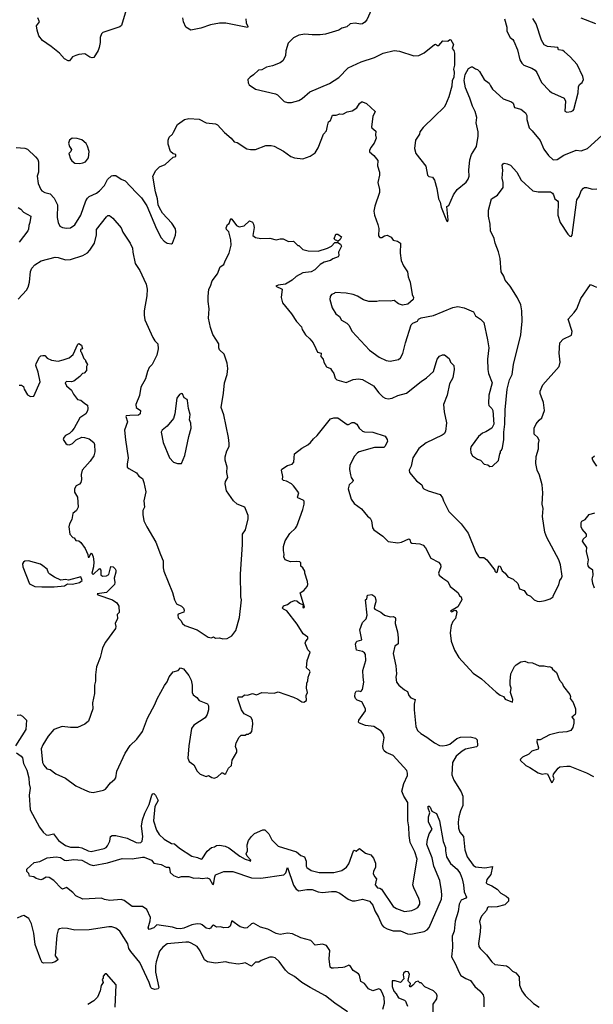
# Model space of a CAD drawing. Extents: x 1933546 to 2138868, y 524910 to 667279.
# Tile 158 of 256: x 1981059 to 1986642, y 582972 to 592547. Entities that reach past the tile are written whole.
import ezdxf

# ---------------------------------------------------------------- set-up
doc = ezdxf.new("R2010")
doc.units = 0

msp = doc.modelspace()

# ---------------------------------------------------------------- linework, layer by layer
at = {"layer": '0CON10XD'}
for points in [[(1982133.8, 592775), (1982050.7, 592489.3), (1982033.9, 592476.1), (1981868.3, 592421.7), (1981855, 592410), (1981843, 592373), (1981842.5, 592325), (1981833.3, 592275), (1981823.6, 592246.4), (1981779.4, 592180.6), (1981765, 592176.9), (1981742.2, 592182.2), (1981694.5, 592215.5), (1981635, 592208.8), (1981605, 592197.5), (1981574.5, 592185.5), (1981545, 592147.5), (1981530, 592145), (1981496.1, 592166.1), (1981445, 592220), (1981366.4, 592286.4), (1981282.5, 592345), (1981245, 592390), (1981227.5, 592445), (1981223, 592487), (1981253.3, 592525), (1981235, 592563.3)], [(1983261.2, 592555), (1983263.9, 592516.1), (1983278, 592482), (1983275, 592470), (1983066.4, 592513.6), (1983005, 592512), (1982915, 592495.8), (1982823.6, 592463.6), (1982725, 592443.3), (1982677.5, 592475), (1982653.3, 592525), (1982646.2, 592565)], [(1984484, 592645), (1984436.2, 592545), (1984417, 592523), (1984395, 592508), (1984375, 592504), (1984325, 592512), (1984275, 592507.1), (1984242.7, 592477.3), (1984195, 592462.9), (1984165.3, 592444.7), (1984035, 592406.9), (1983985, 592399.4), (1983905, 592399.2), (1983835, 592407.5), (1983776.4, 592396.4), (1983725, 592371.2), (1983671.9, 592318.1), (1983650, 592245), (1983646, 592195), (1983620, 592145), (1983595, 592128.6), (1983520.9, 592099.1), (1983460, 592085), (1983415, 592060), (1983383, 592057), (1983335, 592010), (1983300.7, 591989.3), (1983280, 591965), (1983283, 591933), (1983293.6, 591913.6), (1983355, 591870), (1983550, 591825), (1983567.5, 591815), (1983631.7, 591751.7), (1983665, 591740), (1983705, 591741.2), (1983775, 591761.2), (1983808.8, 591781.2), (1983883.3, 591845), (1984073.7, 591926.3), (1984163.8, 591985), (1984255, 592079.2), (1984381.7, 592138.3), (1984511.7, 592178.3), (1984598.3, 592221.7), (1984705, 592247.8), (1984755, 592241.2), (1984894.2, 592194.2), (1984945, 592200), (1984996.7, 592225), (1985095, 592306.7), (1985105, 592310), (1985126.4, 592296.4), (1985140, 592295), (1985178.8, 592341.2), (1985225, 592339.2), (1985245, 592352.9), (1985255, 592352), (1985280, 592305), (1985267.5, 592265), (1985286.1, 592246.1), (1985290.5, 592220.5), (1985291.4, 592105), (1985281.4, 592065), (1985288.1, 592035), (1985284.4, 591985), (1985268.1, 591955), (1985265, 591900), (1985234.4, 591795), (1985205, 591720), (1985188.8, 591695), (1985095.5, 591604.5), (1984985, 591498), (1984953.8, 591455), (1984948.8, 591435), (1984910, 591375), (1984902, 591295), (1984914.3, 591244.3), (1985011.7, 591121.7), (1985026.7, 591035), (1985042.7, 591022.7), (1985076.7, 591015), (1985095, 590987.5), (1985120, 590905), (1985136.5, 590805), (1985151.7, 590771.7), (1985161.2, 590725), (1985212, 590595), (1985225, 590583.3)], [(1985776.2, 592555), (1985801.2, 592475), (1985801.2, 592435), (1985832.5, 592375), (1985857.5, 592355), (1985867.8, 592337.8), (1985905, 592252.5), (1985926.2, 592155), (1985945, 592123.3), (1985965, 592103.8), (1986045, 592076.2), (1986076.7, 592055), (1986093.6, 592033.6), (1986138.8, 591935), (1986215, 591854), (1986235, 591838), (1986357.5, 591785), (1986370, 591755), (1986366.4, 591656.4), (1986385, 591646.7)], [(1986385, 591646.7), (1986425, 591653.8), (1986447.5, 591665), (1986453.3, 591675), (1986494, 591835), (1986498.8, 591895), (1986508.8, 591915), (1986534.2, 591935.8), (1986545.7, 591965), (1986540, 591995), (1986485, 592110), (1986416.3, 592186.3), (1986362, 592235), (1986344.1, 592245.9), (1986303, 592253), (1986297.5, 592275), (1986195, 592286.7), (1986165, 592300.8), (1986136.8, 592346.8), (1986086, 592505), (1986055, 592556.7)], [(1986667.5, 592505), (1986525, 592560)], [(1985225, 590583.3), (1985228.3, 590601.7), (1985215, 590730), (1985235, 590740), (1985282.5, 590845), (1985316, 590895), (1985405, 590967.5), (1985423.3, 590995), (1985433.6, 591026.4), (1985430, 591085), (1985441.4, 591185), (1985457.1, 591235), (1985504.3, 591315), (1985520, 591415), (1985521.1, 591455), (1985502.5, 591545), (1985507.1, 591595), (1985490.8, 591655), (1985465.8, 591705), (1985441.4, 591785), (1985397.5, 591885), (1985386.1, 591956.1), (1985393.8, 592015), (1985427, 592073), (1985455, 592087.5), (1985467, 592087), (1985495, 592067.5), (1985515, 592062.5), (1985535, 592042.5), (1985580, 591965), (1985630, 591930), (1985642, 591905), (1985661.3, 591871.3), (1985765, 591778), (1985845, 591746.7), (1985863.6, 591733.6), (1985875, 591693.3), (1985935, 591676), (1985981.3, 591641.3), (1985994.2, 591615), (1985994, 591575), (1986016.7, 591495), (1986047, 591467), (1986125, 591371.2), (1986159.1, 591289.1), (1986206.2, 591225), (1986250, 591185), (1986291.7, 591188.3), (1986355, 591229.2), (1986475, 591279.2), (1986525, 591271.4), (1986585, 591294), (1986725, 591422)], [(1981024.3, 591304.3), (1981107.5, 591297.5), (1981135, 591288.8), (1981213.1, 591213.1), (1981236.6, 591186.6), (1981241.4, 591165), (1981240.8, 591065), (1981228.1, 591025), (1981237.5, 590955), (1981263.8, 590895), (1981275, 590883.3), (1981305, 590866.2), (1981355, 590853.3), (1981395, 590812.5), (1981428, 590745), (1981424.2, 590624.2), (1981433.3, 590575), (1981450.5, 590540.5), (1981475, 590526.2), (1981515, 590518), (1981555, 590522), (1981595, 590551.2), (1981655, 590646.2), (1981703.4, 590786.6), (1981718.3, 590811.7), (1981735, 590828), (1981805, 590861.4), (1981835, 590884), (1981885, 590933.8), (1981915, 590991.2), (1981952.1, 591027.9), (1981967, 591033), (1981995, 591030.6), (1982045.8, 590995.8), (1982085, 590979.2), (1982193.8, 590865), (1982245, 590816), (1982296.3, 590736.3), (1982392, 590512), (1982436.7, 590425), (1982464.1, 590394.1), (1982495, 590373.3), (1982535, 590367.5), (1982547.5, 590375), (1982575, 590450), (1982579.2, 590485), (1982575, 590512.5), (1982539.1, 590569.1), (1982450, 590665), (1982418.3, 590718.3), (1982407, 590747), (1982400, 590805), (1982381.7, 590871.7), (1982356.2, 591025), (1982385, 591080), (1982420, 591115), (1982475, 591137.5), (1982551.7, 591208.3), (1982577.5, 591215), (1982577.5, 591235), (1982551.7, 591241.7), (1982527.5, 591265), (1982503.3, 591335), (1982503.9, 591376.1), (1982512.5, 591405), (1982545, 591433.3), (1982555.5, 591454.5), (1982593.5, 591526.5), (1982664.5, 591575.5), (1982705, 591586.9), (1982805, 591578.5), (1982875, 591544.4), (1982965, 591534.2), (1982984.4, 591524.4), (1983051.3, 591451.3), (1983118, 591395), (1983145, 591357.5), (1983175, 591353.3), (1983270.5, 591290.5), (1983305, 591283.3), (1983355, 591283.8), (1983455, 591323.3), (1983505, 591323.8), (1983535, 591316), (1983625, 591268), (1983697.5, 591215), (1983735, 591202.5), (1983815, 591194.2), (1983885, 591221.2), (1983935, 591253.3), (1983965, 591301.2), (1984015, 591433.3), (1984046, 591465), (1984056.1, 591513.9), (1984063.8, 591555), (1984085, 591567.5), (1984105, 591618), (1984140.3, 591619.7), (1984175, 591632.5), (1984205, 591627.5), (1984245, 591650.8), (1984295, 591659.2), (1984340.8, 591689.2), (1984365, 591732), (1984385, 591747.5), (1984395, 591749.2), (1984435, 591731.9), (1984517.5, 591655), (1984496.2, 591605), (1984483.3, 591505), (1984487.5, 591495), (1984523.9, 591463.9), (1984522.5, 591425), (1984528.8, 591395), (1984510, 591345), (1984476.7, 591305), (1984462.5, 591275), (1984465, 591262.5), (1984505.7, 591225.7), (1984545.9, 591175.9), (1984541.2, 591125), (1984560.8, 591065), (1984560, 591035), (1984543.8, 590965), (1984560, 590895), (1984560, 590865), (1984514, 590735), (1984506.2, 590685), (1984512, 590645), (1984545.7, 590555.7), (1984554, 590515), (1984552.5, 590445), (1984565, 590427.5), (1984585, 590427.5), (1984610, 590445), (1984635, 590452.5), (1984673, 590433), (1984695, 590402.5), (1984735, 590393.3), (1984763.8, 590375), (1984762.3, 590277.7), (1984771.2, 590205), (1984794.1, 590154.1), (1984832, 590095), (1984840.8, 590045), (1984860, 589995), (1984880, 589875), (1984892.5, 589845), (1984890, 589825), (1984838.3, 589781.7), (1984785, 589770), (1984745, 589782.5), (1984705, 589815.8), (1984665, 589810), (1984565, 589813.3), (1984535, 589807.5), (1984457, 589807), (1984405, 589823.3), (1984348.3, 589858.3), (1984305, 589873.3), (1984235, 589886.2), (1984130, 589895), (1984120, 589885), (1984092.5, 589875), (1984081.2, 589855), (1984078.8, 589825), (1984098.8, 589745), (1984135.7, 589685.7), (1984171.2, 589661.2), (1984192, 589625), (1984244.4, 589594.4), (1984263.8, 589575), (1984293.8, 589515), (1984463.2, 589333.2), (1984556.7, 589265), (1984625, 589232), (1984665, 589226.2), (1984745, 589241.2), (1984765, 589257.5), (1984788.8, 589301.2), (1984813.3, 589405), (1984869.4, 589580.6), (1984885, 589595.8), (1984930, 589615), (1984940, 589635), (1984965, 589646.7), (1985085, 589670.8), (1985275, 589748.6), (1985325, 589756.9), (1985385.5, 589745.5), (1985474.4, 589704.4), (1985495.5, 589665.5), (1985542.9, 589635), (1985575, 589603.3), (1985612.5, 589435), (1985624, 589355), (1985610.8, 589245), (1985614, 589145), (1985621.2, 589105), (1985656.2, 589015), (1985626.4, 588896.4), (1985621.2, 588815), (1985626.4, 588796.4), (1985655, 588767.5), (1985663.3, 588745), (1985673.3, 588615), (1985655, 588573.8), (1985595, 588538.1), (1985563, 588527), (1985523.1, 588495), (1985453.2, 588396.8), (1985447.7, 588372.3), (1985451.2, 588335), (1985467.5, 588305), (1985515, 588273.3), (1985543.6, 588263.6), (1985580, 588225), (1985615, 588217.5), (1985635, 588203.3), (1985660, 588205), (1985718.3, 588261.7), (1985732.5, 588325), (1985740, 588335), (1985740, 588355), (1985748.3, 588361.7), (1985756.7, 588385), (1985770, 588465), (1985770, 588535), (1985779.4, 588615), (1985784.2, 588754.2), (1985803.3, 588955), (1985827.5, 589045), (1985851.2, 589095), (1985865.7, 589194.3), (1985937.4, 589482.6), (1985948.9, 589615), (1985946.5, 589715), (1985935.5, 589775), (1985905, 589842), (1985833.6, 589955), (1985785, 590012.5), (1985772.4, 590052.4), (1985746.7, 590095), (1985735.6, 590225), (1985718.9, 590288.9), (1985686.2, 590375), (1985678.1, 590418.1), (1985642.5, 590495), (1985637.3, 590557.3), (1985621.2, 590635), (1985620.8, 590695), (1985650, 590805), (1985709.5, 590840.5), (1985764.4, 590915.6), (1985765.6, 590965), (1985754, 591005), (1985760.6, 591085), (1985756.4, 591133.6), (1985763.6, 591146.4), (1985775, 591150), (1985805, 591145.8), (1985835, 591131.2), (1985897.5, 591065), (1985939.4, 590985), (1986055, 590881.2), (1986105, 590871.2), (1986225, 590872.5), (1986245, 590860.8), (1986255.7, 590845), (1986267.5, 590805), (1986295, 590786.7), (1986301.2, 590775), (1986296.7, 590645), (1986320, 590575), (1986395, 590462.5), (1986415, 590442.5), (1986425, 590440), (1986437, 590453), (1986446.2, 590525), (1986481.2, 590795), (1986503.1, 590826.9), (1986525, 590883.8), (1986545, 590908.8), (1986555, 590916), (1986575, 590916.2), (1986635, 590898), (1986675, 590902.5)], [(1981645, 591146.7), (1981675, 591153.8), (1981700, 591165), (1981727.5, 591205), (1981733.8, 591265), (1981717.7, 591317.7), (1981705, 591342.5), (1981665, 591378.8), (1981617, 591393), (1981570, 591395), (1981542.5, 591375), (1981533.3, 591345), (1981543.3, 591315), (1981563.3, 591285), (1981556.7, 591265), (1981536.2, 591245), (1981552, 591195), (1981565, 591173.8), (1981595, 591151.2), (1981645, 591146.7)], [(1981045, 590720), (1981070, 590705), (1981097.5, 590675), (1981166.2, 590635), (1981158.8, 590575), (1981146.7, 590545), (1981145, 590510), (1981138, 590495), (1981055, 590382)], [(1981045, 589830), (1981126, 589915), (1981142.5, 589945), (1981155.6, 589995), (1981165, 590097.5), (1981177.9, 590132.1), (1981205.5, 590164.5), (1981266.8, 590203.2), (1981405, 590236), (1981435, 590235.8), (1981505, 590210), (1981555, 590215.8), (1981675, 590254.3), (1981718.9, 590281.1), (1981742.9, 590305), (1981788.6, 590375), (1981805.6, 590455), (1981805, 590506), (1981905, 590631.2), (1981918.3, 590641.7), (1981933.6, 590643.6), (1981965, 590616.2), (1982045, 590523.3), (1982061.4, 590481.4), (1982134, 590375), (1982157.1, 590325), (1982159.2, 590285), (1982182.9, 590175), (1982229.3, 590109.3), (1982267.5, 590025), (1982288.8, 589975), (1982300, 589925), (1982297.3, 589862.7), (1982271.4, 589715), (1982270, 589675), (1982277.3, 589627.3), (1982355, 589457.5), (1982375, 589422.5), (1982403.9, 589393.9), (1982406.2, 589345), (1982393.8, 589285), (1982347.1, 589195), (1982319.2, 589165), (1982301.4, 589125), (1982284.5, 589055.5), (1982237.8, 588975), (1982226.3, 588893.7), (1982189.2, 588805), (1982194.2, 588775), (1982236, 588745), (1982230.8, 588715), (1982215, 588702), (1982130.9, 588699.1), (1982096.1, 588693.9), (1982092.3, 588687.7), (1982108, 588635), (1982080, 588555), (1982089.2, 588460.8), (1982113.3, 588285), (1982104.2, 588225), (1982106.1, 588196.1), (1982121.2, 588181.2), (1982195, 588140), (1982218.8, 588108.8), (1982253.8, 588085), (1982267.6, 588047.6), (1982285.6, 587955), (1982268.3, 587868.3), (1982273.8, 587805), (1982258, 587775), (1982257.1, 587735), (1982268.6, 587675), (1982295.7, 587615), (1982385, 587467.5), (1982428, 587345), (1982456, 587285), (1982456.4, 587216.4), (1982463.3, 587185), (1982545, 586977.5), (1982565.8, 586905.8), (1982586.7, 586865), (1982634.2, 586844.2), (1982652, 586825), (1982660, 586805), (1982656, 586784), (1982602.5, 586765), (1982596.7, 586755), (1982601.7, 586731.7), (1982626.1, 586706.1), (1982642.5, 586675), (1982666.1, 586656.1), (1982785, 586614), (1982895, 586541.2), (1982925, 586536.7), (1982945, 586546.7), (1982965, 586532.5), (1983005, 586536.7), (1983037, 586527), (1983079.3, 586530.7), (1983123, 586557), (1983163.6, 586606.4), (1983198, 586735), (1983218, 586905), (1983212, 586935), (1983207.5, 587155), (1983228, 587445), (1983227, 587543), (1983256.2, 587585), (1983283, 587693), (1983283.3, 587725), (1983250, 587805), (1983175, 587835.8), (1983139.1, 587869.1), (1983072, 587965), (1983058.1, 588035), (1983061.4, 588055), (1983085.6, 588095), (1983075.6, 588145), (1983078.6, 588195), (1983060, 588265), (1983058.5, 588295), (1983076.2, 588353.8), (1983096.9, 588395), (1983098.1, 588425), (1983091.4, 588485), (1983044.3, 588704.3), (1983020.8, 588775), (1983044.2, 588915), (1983052.9, 589015), (1983077.1, 589095), (1983085.7, 589155), (1983077.9, 589207.9), (1983047.5, 589295), (1983004.2, 589335), (1982996.2, 589355), (1982996.7, 589395), (1982940, 589485), (1982917.5, 589552.5), (1982897.5, 589645), (1982902, 589735), (1982892, 589805), (1982892, 589855), (1982900, 589925), (1982916.7, 589955), (1982931.7, 590008.3), (1982983.8, 590075), (1983010, 590145), (1983045, 590166.7), (1983057.5, 590202.5), (1983097.7, 590277.7), (1983115.7, 590355), (1983112.5, 590405), (1983096, 590485), (1983073.3, 590505), (1983067, 590523), (1983082.5, 590555), (1983097.5, 590565), (1983115, 590612.5), (1983125, 590606.7), (1983168.8, 590545), (1983195, 590533.8), (1983245, 590543.3), (1983295, 590590), (1983325, 590577.5), (1983335, 590560), (1983340, 590525), (1983328.3, 590448.3), (1983355, 590427.5), (1983405, 590420), (1983495, 590421.2), (1983555, 590406), (1983595, 590416.2), (1983623.6, 590416.4), (1983675, 590388.8), (1983723.3, 590393.3), (1983765, 590350), (1983775, 590350), (1983815, 590312.5), (1983868.3, 590298.3), (1983965, 590296.7), (1984055.9, 590324.1), (1984092.5, 590345), (1984125, 590380), (1984155, 590380), (1984180, 590365), (1984192.5, 590345), (1984163.3, 590285), (1984166.7, 590255), (1984159.5, 590240.5), (1984108, 590222), (1984082.5, 590205), (1984021.5, 590188.5), (1983984.3, 590165.7), (1983932, 590115), (1983897.5, 590095), (1983815, 590084.2), (1983751.4, 590048.6), (1983711.2, 590015), (1983645, 589974.2), (1983574.1, 589965.9), (1983552.5, 589955), (1983613.8, 589925), (1983603.8, 589845), (1983616.7, 589795), (1983705, 589686.7), (1983753.2, 589613.2), (1983800.5, 589560.5), (1983806.7, 589535), (1983840.9, 589480.9), (1983882, 589445), (1983914, 589405), (1983941.7, 589348.3), (1983958.8, 589315), (1983993.3, 589305), (1983991.1, 589271.1), (1984011.2, 589245), (1984020, 589215), (1984045, 589170), (1984083.6, 589153.6), (1984095, 589140), (1984116.2, 589105), (1984130.5, 589060.5), (1984144.5, 589044.5), (1984235, 589017.5), (1984305, 589046.9), (1984355, 589052.9), (1984395, 589048), (1984501.2, 588985), (1984555, 588918), (1984595, 588879.2), (1984615, 588867.5), (1984645, 588860.8), (1984685, 588867.5), (1984738.7, 588891.3), (1984825, 588915.5), (1984965, 589028.1), (1985017.4, 589062.6), (1985085.6, 589125), (1985121.4, 589245), (1985145, 589276.2), (1985175, 589286.7), (1985195, 589286.7), (1985238.3, 589251.7), (1985252.5, 589215), (1985284, 589185), (1985286.9, 589145), (1985275.7, 589065), (1985242.7, 589007.3), (1985220.8, 588895), (1985184, 588805), (1985189.4, 588735), (1985213.6, 588625), (1985205, 588543.3), (1985189.5, 588520.5), (1985172.3, 588507.7), (1985016.3, 588433.7), (1984945, 588378), (1984886, 588285), (1984870, 588205), (1984848.8, 588165), (1984853.3, 588145), (1984922.3, 588062.3), (1984973.3, 588025), (1984983.3, 587995), (1984993.3, 587985), (1985034.2, 587964.2), (1985150.5, 587930.5), (1985175.7, 587895.7), (1985185, 587867.5), (1985235, 587764), (1985355, 587643.8), (1985425, 587553.3), (1985498.3, 587368.3), (1985525, 587327.5), (1985535, 587317.5), (1985575, 587316.7), (1985605, 587293.3), (1985682.5, 587195), (1985682.5, 587185), (1985695, 587170), (1985706.7, 587175), (1985723.3, 587235), (1985735, 587232.5), (1985755, 587187.5), (1985785, 587163.3), (1985810, 587130), (1985862.5, 587105), (1985907.5, 587065), (1985925, 587011.2), (1985967.5, 586995), (1985996.1, 586956.1), (1986030.7, 586940.7), (1986066.4, 586906.4), (1986095, 586892.5), (1986121.7, 586888.3), (1986175, 586897.5), (1986223.3, 586916.7), (1986250, 586935), (1986250, 586945), (1986305, 587050), (1986316.4, 587093.6), (1986333.3, 587115), (1986340, 587135), (1986323, 587247), (1986306.4, 587293.6)], [(1984155, 590390), (1984145, 590400), (1984131.7, 590401.7), (1984120, 590415), (1984135, 590460), (1984155, 590460), (1984190, 590435), (1984179.3, 590410.7), (1984155, 590390)], [(1986306.4, 587293.6), (1986190.2, 587510.2), (1986170.5, 587565), (1986148.5, 587715), (1986154.5, 587795), (1986143.9, 587835), (1986150, 587945), (1986144, 588025), (1986117.3, 588117.3), (1986095.9, 588165.9), (1986081.2, 588231.2), (1986085, 588300), (1986108.8, 588375), (1986107.5, 588425), (1986114.2, 588455), (1986100.8, 588485), (1986068, 588515), (1986065.7, 588575), (1986085, 588617.5), (1986115, 588654), (1986142, 588675), (1986165.8, 588745), (1986156.9, 588825), (1986125, 588912.5), (1986124.2, 588935.8), (1986152, 588995), (1986308.8, 589175), (1986318, 589215), (1986310, 589305), (1986316.2, 589405), (1986349.5, 589440.5), (1986430.7, 589479.3), (1986436.2, 589515), (1986396, 589635), (1986455, 589698.1), (1986480.9, 589735), (1986519.1, 589835), (1986615, 589970.8), (1986673.3, 589945)], [(1981055, 588992.5), (1981075, 588992.5), (1981095, 588980), (1981102.5, 588955), (1981135, 588897.5), (1981165, 588882.5), (1981195, 588887.5), (1981257.5, 589025), (1981238.6, 589118.6), (1981216.2, 589185), (1981218.8, 589205), (1981252.5, 589265), (1981265, 589277.5), (1981285, 589282.5), (1981305, 589280), (1981327, 589257), (1981367, 589237), (1981435, 589225.6), (1981482.4, 589237.6), (1981540, 589260), (1981578.3, 589291.7), (1981625, 589390), (1981635, 589397.5), (1981661.7, 589381.7), (1981670, 589345), (1981651.7, 589338.3), (1981650, 589325), (1981658.3, 589318.3), (1981683, 589253), (1981700, 589235), (1981700, 589225), (1981717.5, 589195), (1981710, 589175), (1981710, 589135), (1981685, 589110), (1981670, 589105), (1981643, 589077), (1981585, 589033.3), (1981563.6, 589026.4), (1981515, 589027.5), (1981503, 589017), (1981515, 588987.5), (1981564.1, 588944.1), (1981583.9, 588903.9), (1981620, 588855), (1981655, 588847.5), (1981693.6, 588813.6), (1981719.3, 588799.3), (1981723.3, 588765), (1981718.3, 588741.7), (1981702.5, 588715), (1981644.1, 588675.9), (1981588.8, 588575), (1981565.8, 588544.2), (1981545, 588523.3), (1981505, 588502.5), (1981487.5, 588485), (1981483, 588463), (1981506.7, 588425), (1981522.5, 588415), (1981545, 588412), (1981573.3, 588425), (1981609.2, 588460.8), (1981664.2, 588485.8), (1981690, 588485), (1981735, 588471.2), (1981780, 588435), (1981786.7, 588415), (1981788.8, 588345), (1981781.2, 588305), (1981745.6, 588254.4), (1981666, 588165), (1981655.8, 588125), (1981660, 588075), (1981655, 588047.5), (1981640.7, 588029.3), (1981607, 588013), (1981593.3, 587985), (1981593, 587953), (1981623, 587903), (1981626.7, 587805), (1981611.2, 587775), (1981576.7, 587745), (1981566.2, 587685), (1981544.1, 587645.9), (1981536.7, 587615), (1981546.7, 587545), (1981575, 587512.5), (1981588.3, 587508.3), (1981605, 587482.5), (1981635, 587480), (1981653, 587463), (1981696.7, 587405), (1981723.3, 587345), (1981725, 587320), (1981735, 587320), (1981750, 587355), (1981755, 587360), (1981760, 587355), (1981772.5, 587325), (1981780, 587275), (1981777.5, 587225), (1981762.5, 587165), (1981772.5, 587152.5), (1981835, 587210), (1981847.5, 587195), (1981848.3, 587148.3), (1981866, 587136), (1981905, 587138.6), (1981927.1, 587152.9), (1981945, 587230), (1981970, 587225), (1981988.3, 587208.3), (1981993.8, 587195), (1981996.2, 587175), (1981978.8, 587115), (1981985.9, 587074.1), (1981983.3, 587055), (1981905, 586976.2), (1981812.5, 586965), (1981820, 586955), (1981961.2, 586905), (1982003.8, 586875), (1982023.6, 586843.6), (1982026.7, 586783.3), (1982008.3, 586761.7), (1982010, 586725), (1981986.7, 586675), (1981996.2, 586645), (1981991.7, 586628.3), (1981895, 586492.5), (1981865, 586437.5), (1981855, 586397.5), (1981842.5, 586345), (1981808, 586255), (1981795.8, 586175.8), (1981795.6, 586115), (1981785.8, 586075.8), (1981786.7, 585995), (1981768, 585905), (1981770, 585845), (1981730, 585725), (1981692.5, 585695), (1981620, 585665), (1981555, 585662.5), (1981472.3, 585672.3), (1981390, 585645), (1981335, 585580), (1981284.3, 585495), (1981268.6, 585455), (1981281.1, 585325), (1981295, 585296.2), (1981323.6, 585263.6), (1981356.1, 585256.1), (1981410, 585215), (1981505, 585170), (1981606.4, 585096.4), (1981689.5, 585059.5), (1981735, 585040), (1981775, 585033.3), (1981875, 585053.3), (1981892.5, 585065), (1981942.5, 585125), (1981985, 585162.5), (1981993.3, 585175), (1982005, 585240), (1982087.1, 585412.9), (1982135, 585490), (1982199.7, 585550.3), (1982255, 585626.2), (1982303.3, 585755), (1982375, 585888.8), (1982396.8, 585943.2), (1982467.3, 586072.7), (1982492.7, 586107.3), (1982512.4, 586157.6), (1982553.8, 586205), (1982600.6, 586219.4), (1982625, 586243.3), (1982653.3, 586235), (1982705, 586171.2), (1982726.9, 586125), (1982739.2, 586075), (1982736.7, 586005), (1982748.3, 585981.7), (1982782.5, 585955), (1982806.4, 585926.4), (1982887.5, 585895), (1982896.1, 585876.1), (1982896.4, 585836.4), (1982885, 585790), (1982863, 585757), (1982755, 585687.5), (1982731.2, 585655), (1982704.2, 585485), (1982696.7, 585365), (1982707.5, 585335), (1982755, 585302.5), (1982785, 585240), (1982815, 585210), (1982875, 585187.5), (1982897, 585197), (1982928.3, 585178.3), (1982955, 585172.5), (1982985, 585183.3), (1983025, 585222.5), (1983035, 585223.3), (1983055, 585210), (1983065, 585216.7), (1983092.7, 585267.3), (1983121.2, 585295), (1983127.5, 585345), (1983172, 585425), (1983172, 585445), (1983159.3, 585480.7), (1983166.7, 585515), (1983195, 585570), (1983215, 585590), (1983255, 585590), (1983265, 585600), (1983285, 585600), (1983295, 585610), (1983305, 585610), (1983317.5, 585625), (1983328.8, 585695), (1983323.3, 585735), (1983307.5, 585765), (1983245, 585796.7), (1983216.2, 585835), (1983192, 585915)], [(1982635, 588230), (1982665, 588310), (1982703.8, 588495), (1982728.6, 588575), (1982724.2, 588624.2), (1982713.3, 588655), (1982717.7, 588707.7), (1982702, 588765), (1982692.5, 588845), (1982687.5, 588855), (1982660.7, 588870.7), (1982645, 588910), (1982635, 588912.5), (1982615, 588902.5), (1982587.5, 588865), (1982570, 588715), (1982555, 588667.5), (1982495, 588593.8), (1982446, 588555), (1982436, 588535), (1982456.1, 588436.1), (1982517.5, 588285), (1982555, 588242.5), (1982595, 588230), (1982635, 588230)], [(1983192, 585915), (1983181.7, 585941.7), (1983185, 585962.5), (1983225, 585963.1), (1983247, 585983), (1983275, 585980), (1983325, 585994.4), (1983365, 585982.9), (1983415, 586004), (1983535, 585998.8), (1983575, 586010), (1983725, 585957.5), (1983765, 585940), (1983805, 585912.5), (1983825, 585910), (1983850, 585925), (1983847.5, 585975), (1983858.8, 586005), (1983850, 586045), (1983853.3, 586095), (1983863, 586117), (1983866.7, 586155), (1983886.2, 586205), (1983879.5, 586219.5), (1983850, 586245), (1983857.5, 586315), (1983886.7, 586395), (1983865, 586420), (1983838, 586485), (1983844, 586505), (1983863.1, 586525), (1983863.6, 586543.6), (1983817.8, 586575), (1983758.3, 586668.3), (1983659.3, 586799.3), (1983625, 586814.2), (1983618, 586825), (1983625, 586845.8), (1983665, 586859.2), (1983695, 586884.3), (1983735, 586900), (1983755, 586895.7), (1983781.5, 586871.5), (1983818.3, 586858.3), (1983815, 586832.5), (1983825, 586827.5), (1983832.5, 586835), (1983787.5, 586975), (1983825, 586997.5), (1983857.5, 587035), (1983863.3, 587055), (1983860, 587085), (1983833.8, 587165), (1983833.3, 587185), (1983815, 587216.7), (1983793.9, 587233.9), (1983793.8, 587265), (1983784.2, 587274.2), (1983755, 587278.9), (1983695, 587274.4), (1983643, 587293), (1983630, 587325), (1983633.3, 587345), (1983626.2, 587385), (1983626.2, 587425), (1983641.7, 587478.3), (1983688.3, 587551.7), (1983745, 587602.5), (1983757.7, 587622.3), (1983816.2, 587785), (1983826.4, 587836.4), (1983826.2, 587865), (1983816.7, 587875), (1983765.9, 587895.9), (1983762.5, 587905), (1983776, 587945), (1983725, 588013.8), (1983703.2, 588033.2), (1983655, 588058), (1983627.5, 588065), (1983617.5, 588075), (1983620, 588105), (1983606.7, 588165), (1983610, 588175), (1983666.7, 588213.3), (1983710, 588225), (1983727, 588243), (1983730, 588285), (1983733.3, 588325), (1983805, 588379.1), (1983865, 588412.8), (1983889.2, 588435), (1983918.1, 588471.9), (1983955.7, 588504.3), (1984085, 588665.7), (1984115, 588675.8), (1984155.8, 588675.8), (1984245, 588608.8), (1984259.5, 588610.5), (1984295, 588630), (1984315, 588628.8), (1984340, 588615), (1984364.2, 588575), (1984395, 588544), (1984415, 588538), (1984495, 588536.9), (1984615, 588496), (1984636.2, 588465), (1984637.5, 588445), (1984613.6, 588396.4), (1984601.7, 588388.3), (1984511.7, 588388.3), (1984364.5, 588345.5), (1984346.2, 588335), (1984317.7, 588302.3), (1984271.2, 588215), (1984267.7, 588172.3), (1984280.3, 588119.7), (1984285.5, 588095), (1984304.4, 588065), (1984302.2, 588055), (1984264.4, 588025), (1984255.7, 587985.7), (1984284.4, 587885), (1984312.8, 587842.8), (1984385, 587789.2), (1984445, 587720), (1984470.5, 587700.5), (1984484.1, 587674.1), (1984494, 587605), (1984505, 587586.7), (1984593.3, 587525), (1984645, 587472.5), (1984740.7, 587459.3), (1984775, 587466.7), (1984845, 587498.8), (1984855, 587492.5), (1984864, 587465), (1984875, 587456.2), (1984955, 587450.8), (1984987.5, 587437.5), (1985010.3, 587410.3), (1985060.3, 587310.3), (1985135, 587270.8), (1985155, 587250), (1985159.4, 587225), (1985136.2, 587165), (1985143.3, 587145), (1985176.2, 587115), (1985226.7, 587085), (1985250, 587035), (1985275, 587016.2), (1985327.5, 586975), (1985340, 586945), (1985356.1, 586936.1), (1985363.6, 586906.4), (1985322, 586838), (1985253.3, 586795), (1985265, 586788.8), (1985295, 586803.8), (1985305, 586801.2), (1985314.2, 586785), (1985301.2, 586725), (1985275.9, 586694.1), (1985260, 586655), (1985248.8, 586585), (1985260, 586505), (1985290, 586415), (1985333.3, 586345), (1985472.3, 586192.3), (1985555, 586136.7), (1985695, 586006.7), (1985735, 585977.5), (1985766.4, 585966.4), (1985785, 585940), (1985855, 585910), (1985858, 585935), (1985837.5, 586005), (1985841.2, 586045), (1985833.8, 586075), (1985833.9, 586113.9), (1985840, 586185), (1985873.9, 586256.1), (1985890, 586275), (1985937, 586303), (1985975, 586307.5), (1986005, 586296.7), (1986051.7, 586291.7), (1986113.6, 586263.6), (1986163, 586263), (1986205, 586252.5), (1986215, 586257.5), (1986235, 586247.5), (1986245, 586230), (1986285, 586197.5), (1986312.5, 586125), (1986340, 586095), (1986351.7, 586061.7), (1986413.8, 585985), (1986420, 585965), (1986417.5, 585945), (1986445, 585907.5), (1986467.5, 585845), (1986470, 585805), (1986465, 585790), (1986432.5, 585765), (1986451.7, 585741.7), (1986452.5, 585705), (1986442.5, 585665), (1986423.9, 585636.1), (1986385, 585620.8), (1986305, 585614), (1986215, 585592.5), (1986125, 585542.5), (1986102.5, 585542.5), (1986095, 585550), (1986093.8, 585526.2), (1986110, 585465), (1986106.7, 585453.3), (1986045, 585433.3), (1986015, 585406.2), (1985952.5, 585375), (1985933.6, 585356.4), (1985930, 585345), (1985985, 585293.8), (1986025, 585276.7), (1986103.9, 585223.9), (1986145, 585210), (1986175, 585217.5), (1986195, 585212.5), (1986235, 585130), (1986245, 585132.5), (1986262.5, 585165), (1986251.7, 585191.7), (1986255, 585210), (1986300.5, 585269.5), (1986317, 585283), (1986385, 585287.5), (1986415, 585287.5), (1986575, 585223.3), (1986645, 585187.5)], [(1986676.5, 588206.5), (1986636.7, 588265), (1986632.5, 588285), (1986653, 588307)], [(1986655, 587020), (1986636.4, 587065), (1986631.1, 587105), (1986641.2, 587145), (1986636.7, 587195), (1986605, 587218.2), (1986593.2, 587235), (1986588.8, 587255), (1986593.6, 587295), (1986574.6, 587375), (1986577.5, 587415), (1986537.5, 587475), (1986544.5, 587495.5), (1986576.2, 587525), (1986576.7, 587545), (1986535, 587592.5), (1986523.3, 587615), (1986523.8, 587656.2), (1986530.7, 587669.3), (1986563, 587687), (1986602.5, 587735), (1986657, 587753)], [(1981275, 587030.8), (1981395, 587033.3), (1981495, 587042.5), (1981525, 587060), (1981571.7, 587058.3), (1981640, 587075), (1981667.5, 587095), (1981655, 587130), (1981535, 587097.5), (1981505, 587102.5), (1981458.3, 587098.3), (1981396.4, 587126.4), (1981353.9, 587153.9), (1981339.3, 587169.3), (1981325, 587202.5), (1981285, 587237.5), (1981260.7, 587250.7), (1981146.1, 587286.1), (1981107.7, 587282.3), (1981095, 587273.3), (1981087.5, 587255), (1981090.8, 587225), (1981155, 587061.2), (1981205, 587036), (1981275, 587030.8)], [(1982211.7, 584541.7), (1982237.5, 584545), (1982252.3, 584557.7), (1982257.5, 584605), (1982243.9, 584705), (1982252.7, 584765), (1982277.4, 584832.6), (1982320, 584915), (1982344.5, 585005.5), (1982355, 585020), (1982365, 585021.2), (1982380, 585005), (1982406.2, 584955), (1982374.2, 584895), (1982360.6, 584755), (1982389.1, 584665), (1982417.3, 584625), (1982465, 584578.9), (1982535, 584536.9), (1982565, 584534.4), (1982615, 584490), (1982735, 584412.7), (1982789.5, 584399.5), (1982825, 584383.8), (1982835, 584387.5), (1982885, 584461.2), (1982925, 584498), (1982955, 584504), (1982975, 584515.7), (1983005, 584518.9), (1983059.7, 584509.7), (1983094.2, 584494.2), (1983201.7, 584411.7), (1983255, 584382.5), (1983295, 584370), (1983305, 584360), (1983310, 584375), (1983271.7, 584411.7), (1983262.5, 584435), (1983277.5, 584465), (1983273.9, 584523.9), (1983285.8, 584564.2), (1983313.8, 584605), (1983345, 584633.8), (1983425, 584667.5), (1983445, 584667.5), (1983485, 584630), (1983512.2, 584572.2), (1983575, 584511.2), (1983753.6, 584453.6), (1983795, 584420), (1983830, 584405), (1983848.8, 584365), (1983848.8, 584315), (1983855, 584303.3), (1983895, 584273.3), (1983975, 584253.3), (1984115, 584252.5), (1984195, 584272), (1984238.8, 584305), (1984261.3, 584338.7), (1984307.5, 584465), (1984315, 584470), (1984335, 584460), (1984355, 584482.5), (1984366.4, 584486.4), (1984425, 584443.3), (1984476.1, 584426.1), (1984502.5, 584395), (1984522.5, 584345), (1984522.5, 584305), (1984502.5, 584265), (1984500, 584245), (1984513.8, 584215), (1984533, 584193), (1984517.5, 584135), (1984542.5, 584105), (1984565, 584100.8), (1984580.5, 584090.5), (1984694.3, 583924.3), (1984725, 583903.8), (1984805, 583876.2), (1984875, 583885.8), (1984905, 583896), (1984933.8, 583915), (1984952, 583945), (1984955, 583970), (1984945, 584002.5), (1984894.2, 584105), (1984886, 584135), (1984926.7, 584385), (1984904.4, 584455), (1984858.1, 584545), (1984848.6, 584615), (1984847.7, 584697.7), (1984835.9, 584755.9), (1984836.2, 584863.8), (1984837.1, 584935), (1984796.5, 584995), (1984779.4, 585045), (1984798.9, 585121.1), (1984833, 585197), (1984835, 585220), (1984825.8, 585245), (1984695, 585391.1), (1984625, 585420), (1984605, 585435.6), (1984596.5, 585455), (1984593.9, 585485), (1984607.8, 585565), (1984598, 585598), (1984577.2, 585627.2), (1984505, 585674.3), (1984424.4, 585684.4), (1984366.1, 585706.1), (1984356.7, 585715), (1984361.2, 585735), (1984425.8, 585825), (1984424.2, 585845), (1984389.4, 585915), (1984345, 585928.6), (1984328.1, 585945), (1984321.8, 585965), (1984322.7, 585997.3), (1984335, 586016.2), (1984355, 586021.2), (1984380, 586015), (1984396.2, 586035), (1984410, 586105), (1984400.8, 586155), (1984400.3, 586219.7), (1984427.8, 586315), (1984424.1, 586374.1), (1984415, 586390), (1984395, 586402), (1984337.5, 586415), (1984326, 586475), (1984334, 586495), (1984345, 586503.8), (1984390, 586515), (1984370, 586615), (1984396.2, 586683.8), (1984429.7, 586720.3), (1984440.9, 586755), (1984423.8, 586905), (1984437.5, 586915), (1984445, 586950), (1984485, 586957.5), (1984515, 586937.5), (1984526.1, 586906.1), (1984526, 586885), (1984511.2, 586845), (1984510, 586825), (1984516.1, 586816.1), (1984572.5, 586785), (1984610, 586755), (1984665, 586740), (1984695, 586743.3), (1984712.5, 586735), (1984716.7, 586725), (1984712, 586675), (1984735.8, 586595), (1984744.2, 586535), (1984743.8, 586476.2), (1984711.2, 586455), (1984694.5, 586385), (1984719.2, 586265), (1984725.8, 586185), (1984718.6, 586155), (1984728, 586105), (1984748, 586075), (1984805, 586028.8), (1984834, 586014), (1984848, 585975), (1984865, 585951.2), (1984907, 585937), (1984898.3, 585891.7), (1984898.9, 585835), (1984915.7, 585675), (1984930.8, 585635), (1984964.2, 585605), (1985021.6, 585571.6), (1985095, 585514.4), (1985145, 585490), (1985174.4, 585485.6), (1985215, 585490.8), (1985245, 585502.9), (1985315, 585557.1), (1985348.7, 585571.3), (1985445, 585572.5), (1985495, 585558.8), (1985510, 585545), (1985513.9, 585486.1), (1985505, 585476.2), (1985396.9, 585453.1), (1985365, 585434.5), (1985308.5, 585385), (1985271.9, 585325), (1985264.5, 585204.5), (1985285, 585151.2), (1985355, 585039.2), (1985372.6, 584995), (1985372.2, 584905), (1985348.6, 584855), (1985332.9, 584795), (1985327.5, 584745), (1985330, 584685), (1985342, 584645), (1985380, 584605), (1985390, 584475), (1985414.2, 584405), (1985471.2, 584325), (1985495, 584310.8), (1985585, 584298), (1985661.7, 584311.7), (1985643.8, 584235), (1985606, 584185), (1985600, 584155), (1985607.5, 584145), (1985655, 584126), (1985705, 584092.5), (1985741.7, 584051.7), (1985793.3, 584025), (1985815.8, 584005), (1985816.9, 583975), (1985781.9, 583938.1), (1985705, 583919.6), (1985653.8, 583916.2), (1985625, 583921.2), (1985613.3, 583915), (1985602.5, 583885), (1985555, 583830), (1985543, 583807), (1985533.3, 583776.7), (1985543.6, 583733.6), (1985541.7, 583678.3), (1985523.8, 583565), (1985528.8, 583535), (1985540, 583515), (1985604, 583455), (1985653.8, 583385), (1985685, 583358.8), (1985797.5, 583345), (1985816.7, 583335), (1985855.9, 583295.9), (1985889.5, 583279.5), (1985919.5, 583239.5), (1985925, 583160), (1985946.7, 583105), (1985977.7, 583057.7), (1986059.5, 582979.5), (1986115, 582943.3)], [(1981035.9, 585784.1), (1981065, 585787.8), (1981086.7, 585775), (1981123.8, 585735), (1981118.6, 585645), (1981016.9, 585485)], [(1981027.4, 585417.4), (1981072.9, 585385), (1981085, 585369.2), (1981095.4, 585315), (1981128.8, 585248.8), (1981149.1, 585175), (1981151.5, 585115), (1981160.5, 585075), (1981150, 585005), (1981162.2, 584865), (1981252.5, 584695), (1981288.6, 584645), (1981315, 584620.8), (1981335.8, 584615.8), (1981388.9, 584628.9), (1981435.6, 584565), (1981505, 584518.2), (1981555, 584500), (1981635, 584499.7), (1981663.3, 584493.3), (1981725, 584463.8), (1981755, 584456.7), (1981882.7, 584487.3), (1981901.7, 584498.3), (1981915, 584513.3), (1981935, 584558.8), (1981944, 584605), (1981957.5, 584612.5), (1981995, 584613.8), (1982105, 584589.1), (1982193.3, 584545), (1982211.7, 584541.7)], [(1984592.9, 582925), (1984610.6, 582985), (1984605, 583040), (1984595, 583072.5), (1984575, 583112.5), (1984555, 583122.5), (1984495, 583103.3), (1984455, 583123.3), (1984415, 583176.2), (1984380, 583195), (1984366, 583255), (1984355, 583270), (1984305, 583301.2), (1984275, 583346.7), (1984263, 583353), (1984221.2, 583335), (1984205, 583329.1), (1984114.1, 583324.1), (1984095, 583324), (1984082.3, 583332.3), (1984071.4, 583415), (1984076, 583495), (1984043.6, 583543.6), (1984005, 583558), (1983935, 583546.7), (1983891.3, 583591.3), (1983795, 583617.5), (1983715, 583656.2), (1983665, 583665.4), (1983595, 583652), (1983555, 583661.4), (1983474.6, 583704.6), (1983401.3, 583721.3), (1983335, 583761.2), (1983315, 583756.2), (1983272.6, 583717.4), (1983255, 583712.5), (1983205.4, 583725.4), (1983125, 583783.3), (1983107.9, 583732.1), (1983090.8, 583719.2), (1983045.8, 583715.8), (1983015, 583724.2), (1982975, 583722.5), (1982945, 583742.5), (1982935, 583737.5), (1982917.7, 583712.3), (1982903.8, 583706.2), (1982875, 583714.4), (1982836.4, 583746.4), (1982821.7, 583751.7), (1982785, 583754.4), (1982735, 583743.9), (1982655, 583712.2), (1982623, 583707), (1982585, 583708.9), (1982545, 583721.5), (1982395, 583745.4), (1982365, 583716.5), (1982320.5, 583700.5), (1982308.9, 583715), (1982330.4, 583785), (1982330.8, 583815), (1982295, 583893.1), (1982255.7, 583925), (1982154.7, 583924.7), (1982075, 583981.5), (1982045, 583992.2), (1981935, 583982.9), (1981885, 583991.2), (1981855, 584003.8), (1981675, 583993.8), (1981605.9, 584025.9), (1981575, 584060), (1981515, 584107.5), (1981475, 584092.5), (1981465, 584097.5), (1981390, 584175), (1981345, 584204.2), (1981315, 584207.5), (1981285, 584188), (1981264.2, 584184.2), (1981220, 584195), (1981195, 584212.5), (1981155, 584220), (1981147.5, 584245), (1981127.5, 584265), (1981130, 584285), (1981198.3, 584351.7), (1981255, 584360), (1981325, 584398), (1981415, 584406), (1981455, 584400.6), (1981494.7, 584374.7), (1981515, 584369.2), (1981585, 584380.9), (1981665, 584375.4), (1981742.1, 584332.1), (1981775, 584323.3), (1981912, 584348), (1982055, 584389.2), (1982154.4, 584385.6), (1982255, 584403.5), (1982271.7, 584401.7), (1982342.5, 584375), (1982365, 584343.3), (1982435, 584333.3), (1982485, 584307.5), (1982510, 584305), (1982517, 584297), (1982523.8, 584255), (1982555, 584223.8), (1982605, 584206.7), (1982635, 584213.8), (1982705, 584216.5), (1982755, 584199.5), (1982795, 584201.2), (1982835, 584194.7), (1982885, 584203.1), (1982905, 584193.6), (1982935, 584142.2), (1982945, 584136), (1982956.7, 584213.3), (1982965, 584230.5), (1983044.7, 584265.3), (1983135, 584262.2), (1983315, 584202.4), (1983405, 584198.6), (1983628.3, 584231.7), (1983649.4, 584250.6), (1983665, 584303.8), (1983725, 584130), (1983751.4, 584091.4), (1983777, 584077), (1983855, 584089.6), (1983905, 584088.1), (1983965, 584065.8), (1984005, 584059.5), (1984095, 584069.4), (1984135, 584067.9), (1984175, 584052.5), (1984255, 583995.8), (1984295, 583979.7), (1984325, 583977.8), (1984395, 583994.7), (1984464.2, 583975), (1984495, 583935.6), (1984515, 583880), (1984551.3, 583821.3), (1984582.1, 583745), (1984599.1, 583725), (1984635, 583706.3), (1984695, 583688.3), (1984765, 583685.3), (1984835, 583659.2), (1984865, 583654.6), (1984995, 583681.8), (1985025, 583697.3), (1985045, 583718.1), (1985165.2, 583994.8), (1985169.3, 584035), (1985165.3, 584074.7), (1985147.5, 584175), (1985088.5, 584315), (1985075.2, 584395.2), (1985021.9, 584525), (1985028, 584575), (1985045, 584630), (1985074, 584675), (1985037.8, 584745), (1985038.6, 584795), (1985052.5, 584835), (1985035, 584880), (1985035, 584900), (1985045, 584900), (1985055, 584890), (1985070, 584850), (1985115, 584826.7), (1985122.7, 584812.7), (1985146.5, 584755), (1985181.9, 584555), (1985204.2, 584495.8), (1985203.5, 584465), (1985214.7, 584405), (1985252.1, 584342.1), (1985315.4, 584285), (1985344.6, 584245), (1985366.6, 584193.4), (1985378.9, 584135), (1985385.4, 584065), (1985408.2, 584015), (1985401.1, 584005), (1985355.8, 583984.2), (1985336.8, 583945), (1985325.9, 583875), (1985297.8, 583782.2), (1985286.2, 583685), (1985268.9, 583635), (1985272.1, 583525), (1985260.4, 583435), (1985297.8, 583367.8), (1985335, 583281.4), (1985354.1, 583254.1), (1985402.3, 583222.2), (1985448.1, 583205), (1985490, 583145), (1985538.1, 583105), (1985569.4, 583065), (1985575.5, 583035.5), (1985576.7, 582946.7)], [(1984249.3, 582899.3), (1984125, 582983.1), (1984033.9, 583053.9), (1983885, 583135.7), (1983806.2, 583185), (1983735, 583244), (1983675, 583275.8), (1983645.8, 583305), (1983585, 583390), (1983545, 583422.9), (1983520.6, 583430.6), (1983495, 583430), (1983410.6, 583399.4), (1983385, 583382), (1983355, 583382), (1983315, 583342.5), (1983255, 583375.8), (1983228.6, 583368.6), (1983185, 583362.7), (1983097.5, 583375), (1983065, 583386), (1982965, 583371.9), (1982886, 583386), (1982857.1, 583405), (1982815, 583491.2), (1982785, 583534.2), (1982727.2, 583567.2), (1982705, 583575.6), (1982676.6, 583576.6), (1982495, 583559.2), (1982452.4, 583527.6), (1982420.3, 583489.7), (1982387.5, 583385), (1982380.4, 583345), (1982380.8, 583285), (1982412.5, 583135), (1982406.7, 583123.3), (1982375, 583116.2), (1982345.8, 583125.8), (1982335.7, 583135.7), (1982320, 583185), (1982228.5, 583378.5), (1982141.8, 583485), (1982122, 583515), (1982110.9, 583560.9), (1982035, 583684), (1981995, 583713.3), (1981955, 583724.4), (1981925, 583725.6), (1981735, 583697.5), (1981595, 583694), (1981525, 583710.8), (1981475, 583714.2), (1981445, 583706), (1981435, 583696.7), (1981419.2, 583645), (1981403.6, 583445), (1981428.1, 583415), (1981428.9, 583405), (1981405.7, 583385), (1981375, 583377.1), (1981291.9, 583371.9), (1981279.3, 583379.3), (1981263.8, 583405), (1981210.9, 583555), (1981196.2, 583665), (1981175.3, 583755.3), (1981146.6, 583806.6), (1981100, 583835), (1981075, 583830), (1981035, 583810)], [(1981987.5, 582945), (1981997, 583163), (1981905, 583270), (1981891.7, 583268.3), (1981870, 583245), (1981870, 583225), (1981862.5, 583215), (1981870, 583185), (1981852.5, 583155), (1981842.5, 583105), (1981817, 583043), (1981780, 583005), (1981720.7, 582969.3)], [(1985082.2, 582835), (1985084.5, 582975), (1985118.1, 583025), (1985121.4, 583055), (1985115.6, 583075), (1985085, 583102.9), (1985002.9, 583142.9), (1984965, 583180), (1984955, 583180), (1984937, 583197), (1984915, 583192.5), (1984885, 583157.5), (1984866.7, 583143.3), (1984855, 583142.5), (1984852.5, 583155), (1984860, 583160), (1984862.5, 583175), (1984842.5, 583195), (1984840, 583205), (1984853.9, 583263.9), (1984838.8, 583288.8), (1984815, 583292), (1984794, 583275), (1984790.3, 583260.3), (1984798.3, 583221.7), (1984766.7, 583183.3), (1984715, 583200), (1984685, 583200), (1984683.1, 583146.9), (1984700.5, 583100.5), (1984724.2, 583074.2), (1984745, 583036.7), (1984803.6, 583013.6), (1984815, 583002.5), (1984834.4, 582955)]]:
    msp.add_lwpolyline(points, dxfattribs=at)

doc.saveas('drawing.dxf')
